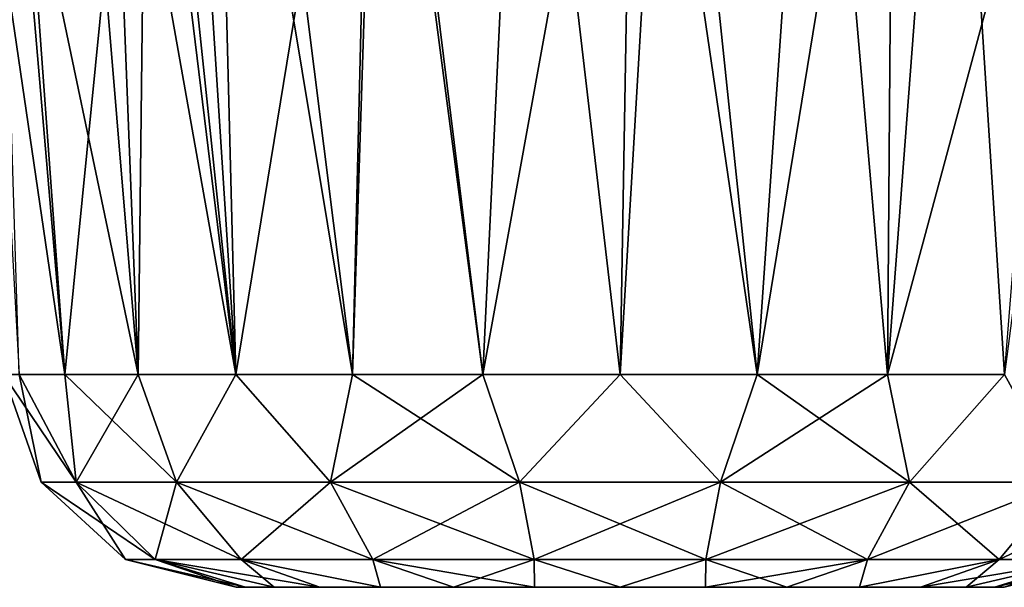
# Model space of a CAD drawing. Header units: millimetres. Extents: x -96 to 96, y -34 to 18.
# Tile 140 of 192: x 57.43 to 61.65, y -34.5 to -32.07. Entities that reach past the tile are written whole.
import ezdxf

# ---------------------------------------------------------------- set-up
doc = ezdxf.new("R2010")
doc.units = ezdxf.units.MM
doc.header["$LTSCALE"] = 65.185185
for name, color, linetype in [('80', 7, 'CONTINUOUS'), ('81', 7, 'CONTINUOUS'), ('82', 7, 'CONTINUOUS'), ('83', 7, 'CONTINUOUS'), ('84', 7, 'CONTINUOUS')]:
    doc.layers.add(name, color=color, linetype=linetype)

msp = doc.modelspace()

# ---------------------------------------------------------------- linework, layer by layer
at = {"layer": '80', "color": 7, "linetype": 'Continuous'}
for points in [[(58.395, -34.5, 13.3662), (58.3538, -34.5, 13), (61.605, -34.5, 13.3662), (58.395, -34.5, 13.3662)], [(61.605, -34.5, 13.3662), (58.3538, -34.5, 13), (61.6462, -34.5, 13), (61.605, -34.5, 13.3662)], [(61.6462, -34.5, 13), (58.3538, -34.5, 13), (58.395, -34.5, 12.6338), (61.6462, -34.5, 13)], [(61.605, -34.5, 12.6338), (61.6462, -34.5, 13), (58.395, -34.5, 12.6338), (61.605, -34.5, 12.6338)], [(58.5168, -34.5, 12.2858), (61.605, -34.5, 12.6338), (58.395, -34.5, 12.6338), (58.5168, -34.5, 12.2858)], [(58.5168, -34.5, 13.7142), (58.395, -34.5, 13.3662), (61.4832, -34.5, 13.7142), (58.5168, -34.5, 13.7142)], [(61.4832, -34.5, 13.7142), (58.395, -34.5, 13.3662), (61.605, -34.5, 13.3662), (61.4832, -34.5, 13.7142)], [(61.4832, -34.5, 12.2858), (61.605, -34.5, 12.6338), (58.5168, -34.5, 12.2858), (61.4832, -34.5, 12.2858)], [(58.7129, -34.5, 11.9737), (61.4832, -34.5, 12.2858), (58.5168, -34.5, 12.2858), (58.7129, -34.5, 11.9737)], [(58.7129, -34.5, 14.0263), (58.5168, -34.5, 13.7142), (61.2871, -34.5, 14.0263), (58.7129, -34.5, 14.0263)], [(61.2871, -34.5, 14.0263), (58.5168, -34.5, 13.7142), (61.4832, -34.5, 13.7142), (61.2871, -34.5, 14.0263)], [(61.2871, -34.5, 11.9737), (61.4832, -34.5, 12.2858), (58.7129, -34.5, 11.9737), (61.2871, -34.5, 11.9737)], [(58.9735, -34.5, 11.713), (61.2871, -34.5, 11.9737), (58.7129, -34.5, 11.9737), (58.9735, -34.5, 11.713)], [(61.0265, -34.5, 14.287), (58.7129, -34.5, 14.0263), (61.2871, -34.5, 14.0263), (61.0265, -34.5, 14.287)], [(58.9735, -34.5, 14.287), (58.7129, -34.5, 14.0263), (61.0265, -34.5, 14.287), (58.9735, -34.5, 14.287)], [(61.0265, -34.5, 11.713), (61.2871, -34.5, 11.9737), (58.9735, -34.5, 11.713), (61.0265, -34.5, 11.713)], [(59.2857, -34.5, 11.5168), (61.0265, -34.5, 11.713), (58.9735, -34.5, 11.713), (59.2857, -34.5, 11.5168)], [(60.7143, -34.5, 14.4832), (58.9735, -34.5, 14.287), (61.0265, -34.5, 14.287), (60.7143, -34.5, 14.4832)], [(59.2857, -34.5, 14.4832), (58.9735, -34.5, 14.287), (60.7143, -34.5, 14.4832), (59.2857, -34.5, 14.4832)], [(60.7143, -34.5, 11.5168), (61.0265, -34.5, 11.713), (59.2857, -34.5, 11.5168), (60.7143, -34.5, 11.5168)], [(59.6337, -34.5, 11.3951), (60.7143, -34.5, 11.5168), (59.2857, -34.5, 11.5168), (59.6337, -34.5, 11.3951)], [(60.3663, -34.5, 14.6049), (59.2857, -34.5, 14.4832), (60.7143, -34.5, 14.4832), (60.3663, -34.5, 14.6049)], [(59.6337, -34.5, 14.6049), (59.2857, -34.5, 14.4832), (60.3663, -34.5, 14.6049), (59.6337, -34.5, 14.6049)], [(60, -34.5, 14.6462), (59.6337, -34.5, 14.6049), (60.3663, -34.5, 14.6049), (60, -34.5, 14.6462)], [(60.3663, -34.5, 11.3951), (60.7143, -34.5, 11.5168), (59.6337, -34.5, 11.3951), (60.3663, -34.5, 11.3951)], [(60, -34.5, 11.3538), (60.3663, -34.5, 11.3951), (59.6337, -34.5, 11.3951), (60, -34.5, 11.3538)]]:
    msp.add_3dface(points, dxfattribs=at)
at = {"layer": '81', "color": 7, "linetype": 'Continuous'}
for points in [[(58.8535, -33.5872, 15.3807), (58.4035, -30, 15.4881), (58.2619, -30.0205, 15.3891), (58.8535, -33.5872, 15.3807)], [(58.9687, -30, 15.7705), (58.4035, -30, 15.4881), (58.8535, -33.5872, 15.3807), (58.9687, -30, 15.7705)], [(59.412, -33.5872, 15.5762), (58.9687, -30, 15.7705), (58.8535, -33.5872, 15.3807), (59.412, -33.5872, 15.5762)], [(59.581, -30, 15.9264), (58.9687, -30, 15.7705), (59.412, -33.5872, 15.5762), (59.581, -30, 15.9264)], [(60, -33.5872, 15.6424), (59.581, -30, 15.9264), (59.412, -33.5872, 15.5762), (60, -33.5872, 15.6424)], [(60.2124, -30, 15.9486), (59.581, -30, 15.9264), (60, -33.5872, 15.6424), (60.2124, -30, 15.9486)], [(60.588, -33.5872, 15.5762), (60.2124, -30, 15.9486), (60, -33.5872, 15.6424), (60.588, -33.5872, 15.5762)], [(60.8341, -30, 15.8361), (60.2124, -30, 15.9486), (60.588, -33.5872, 15.5762), (60.8341, -30, 15.8361)], [(61.1465, -33.5872, 15.3807), (60.8341, -30, 15.8361), (60.588, -33.5872, 15.5762), (61.1465, -33.5872, 15.3807)], [(61.4177, -30, 15.5941), (60.8341, -30, 15.8361), (61.1465, -33.5872, 15.3807), (61.4177, -30, 15.5941)], [(61.6475, -33.5872, 15.0659), (61.4177, -30, 15.5941), (61.1465, -33.5872, 15.3807), (61.6475, -33.5872, 15.0659)], [(61.9365, -30, 15.2337), (61.4177, -30, 15.5941), (61.6475, -33.5872, 15.0659), (61.9365, -30, 15.2337)], [(58.1276, -30.083, 15.2783), (58.3525, -33.5872, 15.0659), (58.2619, -30.0205, 15.3891), (58.1276, -30.083, 15.2783)], [(58.3525, -33.5872, 15.0659), (58.8535, -33.5872, 15.3807), (58.2619, -30.0205, 15.3891), (58.3525, -33.5872, 15.0659)], [(57.9504, -30.2887, 15.0952), (58.3525, -33.5872, 15.0659), (58.1276, -30.083, 15.2783), (57.9504, -30.2887, 15.0952)], [(57.8174, -30.5739, 14.9187), (58.3525, -33.5872, 15.0659), (57.9504, -30.2887, 15.0952), (57.8174, -30.5739, 14.9187)], [(57.704, -30.817, 14.7466), (57.9341, -33.5872, 14.6475), (57.8174, -30.5739, 14.9187), (57.704, -30.817, 14.7466)], [(57.9341, -33.5872, 14.6475), (58.3525, -33.5872, 15.0659), (57.8174, -30.5739, 14.9187), (57.9341, -33.5872, 14.6475)], [(57.4525, -31.2882, 14.2633), (57.9341, -33.5872, 14.6475), (57.704, -30.817, 14.7466), (57.4525, -31.2882, 14.2633)], [(57.304, -31.4389, 13.8618), (57.6193, -33.5872, 14.1465), (57.4525, -31.2882, 14.2633), (57.304, -31.4389, 13.8618)], [(57.6193, -33.5872, 14.1465), (57.9341, -33.5872, 14.6475), (57.4525, -31.2882, 14.2633), (57.6193, -33.5872, 14.1465)], [(57.4238, -33.5872, 13.588), (57.6193, -33.5872, 14.1465), (57.304, -31.4389, 13.8618), (57.4238, -33.5872, 13.588)]]:
    msp.add_3dface(points, dxfattribs=at)
at = {"layer": '82', "color": 7, "linetype": 'Continuous'}
for points in [[(57.9759, -30, 10.8454), (57.6193, -33.5872, 11.8535), (57.3118, -30, 11.77), (57.9759, -30, 10.8454)], [(57.6193, -33.5872, 11.8535), (57.4238, -33.5872, 12.412), (57.3118, -30, 11.77), (57.6193, -33.5872, 11.8535)], [(57.9341, -33.5872, 11.3525), (57.6193, -33.5872, 11.8535), (57.9759, -30, 10.8454), (57.9341, -33.5872, 11.3525)], [(58.3525, -33.5872, 10.9341), (57.9341, -33.5872, 11.3525), (57.9759, -30, 10.8454), (58.3525, -33.5872, 10.9341)], [(58.9401, -30, 10.2403), (58.3525, -33.5872, 10.9341), (57.9759, -30, 10.8454), (58.9401, -30, 10.2403)], [(58.8535, -33.5872, 10.6193), (58.3525, -33.5872, 10.9341), (58.9401, -30, 10.2403), (58.8535, -33.5872, 10.6193)], [(59.412, -33.5872, 10.4238), (58.8535, -33.5872, 10.6193), (58.9401, -30, 10.2403), (59.412, -33.5872, 10.4238)], [(60.0615, -30, 10.0444), (59.412, -33.5872, 10.4238), (58.9401, -30, 10.2403), (60.0615, -30, 10.0444)], [(60, -33.5872, 10.3576), (59.412, -33.5872, 10.4238), (60.0615, -30, 10.0444), (60, -33.5872, 10.3576)], [(60.588, -33.5872, 10.4238), (60, -33.5872, 10.3576), (60.0615, -30, 10.0444), (60.588, -33.5872, 10.4238)], [(61.1738, -30, 10.2868), (60.588, -33.5872, 10.4238), (60.0615, -30, 10.0444), (61.1738, -30, 10.2868)], [(61.1465, -33.5872, 10.6193), (60.588, -33.5872, 10.4238), (61.1738, -30, 10.2868), (61.1465, -33.5872, 10.6193)], [(62.112, -30, 10.9315), (61.1465, -33.5872, 10.6193), (61.1738, -30, 10.2868), (62.112, -30, 10.9315)], [(61.6475, -33.5872, 10.9341), (61.1465, -33.5872, 10.6193), (62.112, -30, 10.9315), (61.6475, -33.5872, 10.9341)]]:
    msp.add_3dface(points, dxfattribs=at)
at = {"layer": '83', "color": 7, "linetype": 'Continuous'}
for points in [[(57.4238, -33.5872, 13.588), (57.3576, -33.5872, 13), (57.668, -34.0495, 13.8488), (57.4238, -33.5872, 13.588)], [(57.3576, -33.5872, 13), (57.5183, -34.0495, 13), (57.668, -34.0495, 13.8488), (57.3576, -33.5872, 13)], [(57.6193, -33.5872, 14.1465), (57.4238, -33.5872, 13.588), (57.668, -34.0495, 13.8488), (57.6193, -33.5872, 14.1465)], [(57.9341, -33.5872, 14.6475), (57.6193, -33.5872, 14.1465), (58.0989, -34.0495, 14.5952), (57.9341, -33.5872, 14.6475)], [(57.6193, -33.5872, 14.1465), (57.668, -34.0495, 13.8488), (58.0989, -34.0495, 14.5952), (57.6193, -33.5872, 14.1465)], [(58.3525, -33.5872, 15.0659), (57.9341, -33.5872, 14.6475), (58.0989, -34.0495, 14.5952), (58.3525, -33.5872, 15.0659)], [(58.3525, -33.5872, 15.0659), (58.0989, -34.0495, 14.5952), (58.7591, -34.0495, 15.1492), (58.3525, -33.5872, 15.0659)], [(58.8535, -33.5872, 15.3807), (58.3525, -33.5872, 15.0659), (58.7591, -34.0495, 15.1492), (58.8535, -33.5872, 15.3807)], [(58.8535, -33.5872, 15.3807), (58.7591, -34.0495, 15.1492), (59.5691, -34.0495, 15.444), (58.8535, -33.5872, 15.3807)], [(59.412, -33.5872, 15.5762), (58.8535, -33.5872, 15.3807), (59.5691, -34.0495, 15.444), (59.412, -33.5872, 15.5762)], [(60, -33.5872, 15.6424), (59.412, -33.5872, 15.5762), (59.5691, -34.0495, 15.444), (60, -33.5872, 15.6424)], [(60, -33.5872, 15.6424), (59.5691, -34.0495, 15.444), (60.4309, -34.0495, 15.444), (60, -33.5872, 15.6424)], [(60.588, -33.5872, 15.5762), (60, -33.5872, 15.6424), (60.4309, -34.0495, 15.444), (60.588, -33.5872, 15.5762)], [(60.588, -33.5872, 15.5762), (60.4309, -34.0495, 15.444), (61.2409, -34.0495, 15.1492), (60.588, -33.5872, 15.5762)], [(61.1465, -33.5872, 15.3807), (60.588, -33.5872, 15.5762), (61.2409, -34.0495, 15.1492), (61.1465, -33.5872, 15.3807)], [(61.6475, -33.5872, 15.0659), (61.1465, -33.5872, 15.3807), (61.2409, -34.0495, 15.1492), (61.6475, -33.5872, 15.0659)], [(61.6475, -33.5872, 15.0659), (61.2409, -34.0495, 15.1492), (61.9011, -34.0495, 14.5952), (61.6475, -33.5872, 15.0659)], [(57.8796, -34.3804, 13), (58.0075, -34.3804, 13.7252), (57.5183, -34.0495, 13), (57.8796, -34.3804, 13)], [(57.5183, -34.0495, 13), (58.0075, -34.3804, 13.7252), (57.668, -34.0495, 13.8488), (57.5183, -34.0495, 13)], [(58.0075, -34.3804, 13.7252), (58.3757, -34.3804, 14.363), (57.668, -34.0495, 13.8488), (58.0075, -34.3804, 13.7252)], [(57.668, -34.0495, 13.8488), (58.3757, -34.3804, 14.363), (58.0989, -34.0495, 14.5952), (57.668, -34.0495, 13.8488)], [(58.3757, -34.3804, 14.363), (58.9398, -34.3804, 14.8363), (58.0989, -34.0495, 14.5952), (58.3757, -34.3804, 14.363)], [(58.0989, -34.0495, 14.5952), (58.9398, -34.3804, 14.8363), (58.7591, -34.0495, 15.1492), (58.0989, -34.0495, 14.5952)], [(58.9398, -34.3804, 14.8363), (59.6318, -34.3804, 15.0882), (58.7591, -34.0495, 15.1492), (58.9398, -34.3804, 14.8363)], [(58.7591, -34.0495, 15.1492), (59.6318, -34.3804, 15.0882), (59.5691, -34.0495, 15.444), (58.7591, -34.0495, 15.1492)], [(59.6318, -34.3804, 15.0882), (60.3682, -34.3804, 15.0882), (59.5691, -34.0495, 15.444), (59.6318, -34.3804, 15.0882)], [(59.5691, -34.0495, 15.444), (60.3682, -34.3804, 15.0882), (60.4309, -34.0495, 15.444), (59.5691, -34.0495, 15.444)], [(60.3682, -34.3804, 15.0882), (61.0602, -34.3804, 14.8363), (60.4309, -34.0495, 15.444), (60.3682, -34.3804, 15.0882)], [(60.4309, -34.0495, 15.444), (61.0602, -34.3804, 14.8363), (61.2409, -34.0495, 15.1492), (60.4309, -34.0495, 15.444)], [(61.0602, -34.3804, 14.8363), (61.6243, -34.3804, 14.363), (61.2409, -34.0495, 15.1492), (61.0602, -34.3804, 14.8363)], [(61.2409, -34.0495, 15.1492), (61.6243, -34.3804, 14.363), (61.9011, -34.0495, 14.5952), (61.2409, -34.0495, 15.1492)], [(61.6243, -34.3804, 14.363), (61.9925, -34.3804, 13.7252), (61.9011, -34.0495, 14.5952), (61.6243, -34.3804, 14.363)], [(58.3538, -34.5, 13), (58.395, -34.5, 13.3662), (57.8796, -34.3804, 13), (58.3538, -34.5, 13)], [(57.8796, -34.3804, 13), (58.395, -34.5, 13.3662), (58.0075, -34.3804, 13.7252), (57.8796, -34.3804, 13)], [(58.395, -34.5, 13.3662), (58.5168, -34.5, 13.7142), (58.0075, -34.3804, 13.7252), (58.395, -34.5, 13.3662)], [(58.5168, -34.5, 13.7142), (58.7129, -34.5, 14.0263), (58.0075, -34.3804, 13.7252), (58.5168, -34.5, 13.7142)], [(58.0075, -34.3804, 13.7252), (58.7129, -34.5, 14.0263), (58.3757, -34.3804, 14.363), (58.0075, -34.3804, 13.7252)], [(58.7129, -34.5, 14.0263), (58.9735, -34.5, 14.287), (58.3757, -34.3804, 14.363), (58.7129, -34.5, 14.0263)], [(58.3757, -34.3804, 14.363), (58.9735, -34.5, 14.287), (58.9398, -34.3804, 14.8363), (58.3757, -34.3804, 14.363)], [(58.9398, -34.3804, 14.8363), (59.6337, -34.5, 14.6049), (59.6318, -34.3804, 15.0882), (58.9398, -34.3804, 14.8363)], [(59.2857, -34.5, 14.4832), (59.6337, -34.5, 14.6049), (58.9398, -34.3804, 14.8363), (59.2857, -34.5, 14.4832)], [(58.9735, -34.5, 14.287), (59.2857, -34.5, 14.4832), (58.9398, -34.3804, 14.8363), (58.9735, -34.5, 14.287)], [(59.6318, -34.3804, 15.0882), (60, -34.5, 14.6462), (60.3682, -34.3804, 15.0882), (59.6318, -34.3804, 15.0882)], [(59.6337, -34.5, 14.6049), (60, -34.5, 14.6462), (59.6318, -34.3804, 15.0882), (59.6337, -34.5, 14.6049)], [(60, -34.5, 14.6462), (60.3663, -34.5, 14.6049), (60.3682, -34.3804, 15.0882), (60, -34.5, 14.6462)], [(60.3663, -34.5, 14.6049), (60.7143, -34.5, 14.4832), (60.3682, -34.3804, 15.0882), (60.3663, -34.5, 14.6049)], [(60.3682, -34.3804, 15.0882), (60.7143, -34.5, 14.4832), (61.0602, -34.3804, 14.8363), (60.3682, -34.3804, 15.0882)], [(60.7143, -34.5, 14.4832), (61.0265, -34.5, 14.287), (61.0602, -34.3804, 14.8363), (60.7143, -34.5, 14.4832)], [(61.0265, -34.5, 14.287), (61.2871, -34.5, 14.0263), (61.6243, -34.3804, 14.363), (61.0265, -34.5, 14.287)], [(61.0602, -34.3804, 14.8363), (61.0265, -34.5, 14.287), (61.6243, -34.3804, 14.363), (61.0602, -34.3804, 14.8363)], [(61.2871, -34.5, 14.0263), (61.4832, -34.5, 13.7142), (61.6243, -34.3804, 14.363), (61.2871, -34.5, 14.0263)], [(61.4832, -34.5, 13.7142), (61.605, -34.5, 13.3662), (61.9925, -34.3804, 13.7252), (61.4832, -34.5, 13.7142)], [(61.6243, -34.3804, 14.363), (61.4832, -34.5, 13.7142), (61.9925, -34.3804, 13.7252), (61.6243, -34.3804, 14.363)], [(61.605, -34.5, 13.3662), (61.6462, -34.5, 13), (61.9925, -34.3804, 13.7252), (61.605, -34.5, 13.3662)], [(61.9925, -34.3804, 13.7252), (61.6462, -34.5, 13), (62.1204, -34.3804, 13), (61.9925, -34.3804, 13.7252)]]:
    msp.add_3dface(points, dxfattribs=at)
at = {"layer": '84', "color": 7, "linetype": 'Continuous'}
for points in [[(57.3576, -33.5872, 13), (57.4238, -33.5872, 12.412), (57.5183, -34.0495, 13), (57.3576, -33.5872, 13)], [(57.5183, -34.0495, 13), (57.4238, -33.5872, 12.412), (57.668, -34.0495, 12.1512), (57.5183, -34.0495, 13)], [(57.4238, -33.5872, 12.412), (57.6193, -33.5872, 11.8535), (57.668, -34.0495, 12.1512), (57.4238, -33.5872, 12.412)], [(57.6193, -33.5872, 11.8535), (57.9341, -33.5872, 11.3525), (57.668, -34.0495, 12.1512), (57.6193, -33.5872, 11.8535)], [(57.9341, -33.5872, 11.3525), (58.0989, -34.0495, 11.4048), (57.668, -34.0495, 12.1512), (57.9341, -33.5872, 11.3525)], [(57.9341, -33.5872, 11.3525), (58.3525, -33.5872, 10.9341), (58.0989, -34.0495, 11.4048), (57.9341, -33.5872, 11.3525)], [(58.3525, -33.5872, 10.9341), (58.7591, -34.0495, 10.8508), (58.0989, -34.0495, 11.4048), (58.3525, -33.5872, 10.9341)], [(58.3525, -33.5872, 10.9341), (58.8535, -33.5872, 10.6193), (58.7591, -34.0495, 10.8508), (58.3525, -33.5872, 10.9341)], [(59.412, -33.5872, 10.4238), (59.5691, -34.0495, 10.556), (58.7591, -34.0495, 10.8508), (59.412, -33.5872, 10.4238)], [(58.8535, -33.5872, 10.6193), (59.412, -33.5872, 10.4238), (58.7591, -34.0495, 10.8508), (58.8535, -33.5872, 10.6193)], [(59.412, -33.5872, 10.4238), (60, -33.5872, 10.3576), (59.5691, -34.0495, 10.556), (59.412, -33.5872, 10.4238)], [(60, -33.5872, 10.3576), (60.4309, -34.0495, 10.556), (59.5691, -34.0495, 10.556), (60, -33.5872, 10.3576)], [(60, -33.5872, 10.3576), (60.588, -33.5872, 10.4238), (60.4309, -34.0495, 10.556), (60, -33.5872, 10.3576)], [(60.588, -33.5872, 10.4238), (61.1465, -33.5872, 10.6193), (60.4309, -34.0495, 10.556), (60.588, -33.5872, 10.4238)], [(61.1465, -33.5872, 10.6193), (61.2409, -34.0495, 10.8508), (60.4309, -34.0495, 10.556), (61.1465, -33.5872, 10.6193)], [(61.1465, -33.5872, 10.6193), (61.6475, -33.5872, 10.9341), (61.2409, -34.0495, 10.8508), (61.1465, -33.5872, 10.6193)], [(61.6475, -33.5872, 10.9341), (61.9011, -34.0495, 11.4048), (61.2409, -34.0495, 10.8508), (61.6475, -33.5872, 10.9341)], [(57.8796, -34.3804, 13), (57.5183, -34.0495, 13), (57.668, -34.0495, 12.1512), (57.8796, -34.3804, 13)], [(58.0989, -34.0495, 11.4048), (58.0075, -34.3804, 12.2748), (57.668, -34.0495, 12.1512), (58.0989, -34.0495, 11.4048)], [(58.0075, -34.3804, 12.2748), (57.8796, -34.3804, 13), (57.668, -34.0495, 12.1512), (58.0075, -34.3804, 12.2748)], [(58.3757, -34.3804, 11.637), (58.0075, -34.3804, 12.2748), (58.0989, -34.0495, 11.4048), (58.3757, -34.3804, 11.637)], [(58.7591, -34.0495, 10.8508), (58.3757, -34.3804, 11.637), (58.0989, -34.0495, 11.4048), (58.7591, -34.0495, 10.8508)], [(58.9398, -34.3804, 11.1637), (58.3757, -34.3804, 11.637), (58.7591, -34.0495, 10.8508), (58.9398, -34.3804, 11.1637)], [(59.5691, -34.0495, 10.556), (58.9398, -34.3804, 11.1637), (58.7591, -34.0495, 10.8508), (59.5691, -34.0495, 10.556)], [(59.6318, -34.3804, 10.9118), (58.9398, -34.3804, 11.1637), (59.5691, -34.0495, 10.556), (59.6318, -34.3804, 10.9118)], [(60.4309, -34.0495, 10.556), (59.6318, -34.3804, 10.9118), (59.5691, -34.0495, 10.556), (60.4309, -34.0495, 10.556)], [(60.3682, -34.3804, 10.9118), (59.6318, -34.3804, 10.9118), (60.4309, -34.0495, 10.556), (60.3682, -34.3804, 10.9118)], [(61.2409, -34.0495, 10.8508), (60.3682, -34.3804, 10.9118), (60.4309, -34.0495, 10.556), (61.2409, -34.0495, 10.8508)], [(61.0602, -34.3804, 11.1637), (60.3682, -34.3804, 10.9118), (61.2409, -34.0495, 10.8508), (61.0602, -34.3804, 11.1637)], [(61.9011, -34.0495, 11.4048), (61.0602, -34.3804, 11.1637), (61.2409, -34.0495, 10.8508), (61.9011, -34.0495, 11.4048)], [(61.6243, -34.3804, 11.637), (61.0602, -34.3804, 11.1637), (61.9011, -34.0495, 11.4048), (61.6243, -34.3804, 11.637)], [(62.332, -34.0495, 12.1512), (61.6243, -34.3804, 11.637), (61.9011, -34.0495, 11.4048), (62.332, -34.0495, 12.1512)], [(61.9925, -34.3804, 12.2748), (61.6243, -34.3804, 11.637), (62.332, -34.0495, 12.1512), (61.9925, -34.3804, 12.2748)], [(58.3538, -34.5, 13), (57.8796, -34.3804, 13), (58.0075, -34.3804, 12.2748), (58.3538, -34.5, 13)], [(58.3757, -34.3804, 11.637), (58.5168, -34.5, 12.2858), (58.0075, -34.3804, 12.2748), (58.3757, -34.3804, 11.637)], [(58.395, -34.5, 12.6338), (58.3538, -34.5, 13), (58.0075, -34.3804, 12.2748), (58.395, -34.5, 12.6338)], [(58.5168, -34.5, 12.2858), (58.395, -34.5, 12.6338), (58.0075, -34.3804, 12.2748), (58.5168, -34.5, 12.2858)], [(58.7129, -34.5, 11.9737), (58.5168, -34.5, 12.2858), (58.3757, -34.3804, 11.637), (58.7129, -34.5, 11.9737)], [(58.9398, -34.3804, 11.1637), (58.9735, -34.5, 11.713), (58.3757, -34.3804, 11.637), (58.9398, -34.3804, 11.1637)], [(58.9735, -34.5, 11.713), (58.7129, -34.5, 11.9737), (58.3757, -34.3804, 11.637), (58.9735, -34.5, 11.713)], [(59.6318, -34.3804, 10.9118), (59.2857, -34.5, 11.5168), (58.9398, -34.3804, 11.1637), (59.6318, -34.3804, 10.9118)], [(59.2857, -34.5, 11.5168), (58.9735, -34.5, 11.713), (58.9398, -34.3804, 11.1637), (59.2857, -34.5, 11.5168)], [(59.6337, -34.5, 11.3951), (59.2857, -34.5, 11.5168), (59.6318, -34.3804, 10.9118), (59.6337, -34.5, 11.3951)], [(60, -34.5, 11.3538), (59.6337, -34.5, 11.3951), (59.6318, -34.3804, 10.9118), (60, -34.5, 11.3538)], [(60.3682, -34.3804, 10.9118), (60, -34.5, 11.3538), (59.6318, -34.3804, 10.9118), (60.3682, -34.3804, 10.9118)], [(60.3663, -34.5, 11.3951), (60, -34.5, 11.3538), (60.3682, -34.3804, 10.9118), (60.3663, -34.5, 11.3951)], [(60.7143, -34.5, 11.5168), (60.3663, -34.5, 11.3951), (61.0602, -34.3804, 11.1637), (60.7143, -34.5, 11.5168)], [(61.0602, -34.3804, 11.1637), (60.3663, -34.5, 11.3951), (60.3682, -34.3804, 10.9118), (61.0602, -34.3804, 11.1637)], [(61.0265, -34.5, 11.713), (60.7143, -34.5, 11.5168), (61.0602, -34.3804, 11.1637), (61.0265, -34.5, 11.713)], [(61.2871, -34.5, 11.9737), (61.0265, -34.5, 11.713), (61.6243, -34.3804, 11.637), (61.2871, -34.5, 11.9737)], [(61.6243, -34.3804, 11.637), (61.0265, -34.5, 11.713), (61.0602, -34.3804, 11.1637), (61.6243, -34.3804, 11.637)], [(61.4832, -34.5, 12.2858), (61.2871, -34.5, 11.9737), (61.9925, -34.3804, 12.2748), (61.4832, -34.5, 12.2858)], [(61.9925, -34.3804, 12.2748), (61.2871, -34.5, 11.9737), (61.6243, -34.3804, 11.637), (61.9925, -34.3804, 12.2748)], [(61.605, -34.5, 12.6338), (61.4832, -34.5, 12.2858), (61.9925, -34.3804, 12.2748), (61.605, -34.5, 12.6338)], [(61.6462, -34.5, 13), (61.605, -34.5, 12.6338), (62.1204, -34.3804, 13), (61.6462, -34.5, 13)], [(62.1204, -34.3804, 13), (61.605, -34.5, 12.6338), (61.9925, -34.3804, 12.2748), (62.1204, -34.3804, 13)]]:
    msp.add_3dface(points, dxfattribs=at)

doc.saveas('drawing.dxf')
